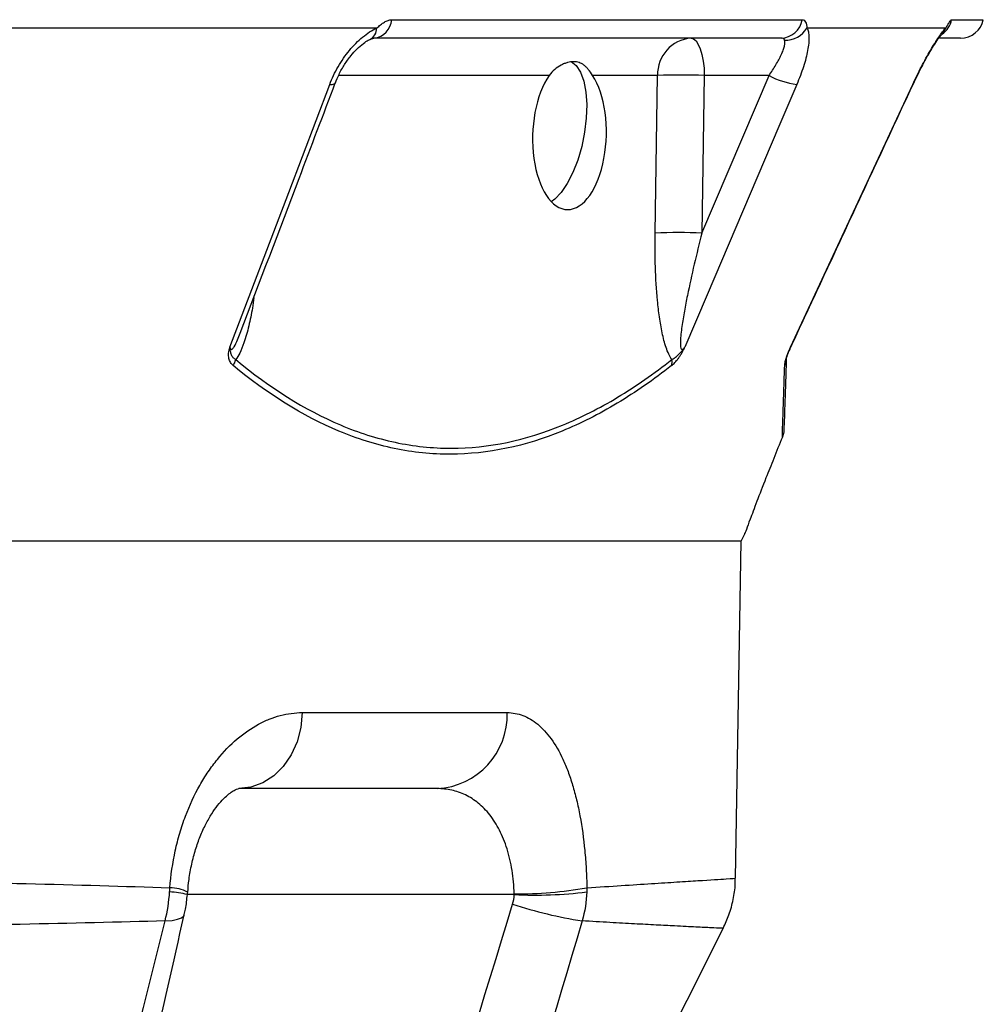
# Model space of a CAD drawing. Header units: millimetres. Extents: x 1316 to 5095, y 766 to 6162.
# Tile 12 of 25: x 2688 to 2937, y 2028 to 2283. Entities that reach past the tile are written whole.
import ezdxf

# ---------------------------------------------------------------- set-up
doc = ezdxf.new("R2010")
doc.units = ezdxf.units.MM
doc.header["$LTSCALE"] = 2

msp = doc.modelspace()

# ---------------------------------------------------------------- linework, layer by layer
at = {"color": 7, "linetype": 'Continuous', "lineweight": 25}
for p, q in [((2780.59, 2280.46), (2682.54, 2280.46)), ((2784.44, 2282.62), (2890.58, 2282.62)), ((2927.66, 2280.46), (2891.78, 2280.46)), ((2885.1, 2277.86), (2779.87, 2277.86)), ((2931.51, 2277.86), (2926.11, 2277.86)), ((2853.19, 2268.21), (2836.4, 2268.21)), ((2852.56, 2227.47), (2853.19, 2268.21)), ((2864.63, 2227.47), (2882, 2268.21)), ((2865.26, 2268.21), (2864.63, 2227.47)), ((2882, 2268.21), (2865.26, 2268.21)), ((2919.24, 2265.88), (2919.57, 2266.59)), ((2874.83, 2147.86), (2875.79, 2149.92)), ((2874.83, 2147.86), (1614.83, 2147.86)), ((2873.31, 2060.69), (2874.83, 2147.86)), ((2761.33, 2103.51), (2814.31, 2103.51)), ((2796.21, 2083.86), (2744.91, 2083.86)), ((2731.65, 2056.47), (2731.73, 2057.35))]:
    msp.add_line(p, q, dxfattribs=at)
at = {"color": 8, "linetype": 'Continuous', "lineweight": 25}
for p, q in [((2929.2, 2282.62), (2937.38, 2282.62)), ((2825.17, 2268.21), (2770.72, 2268.21)), ((2919.14, 2265.88), (2919.23, 2265.89)), ((2816.12, 2056.47), (2731.65, 2056.47))]:
    msp.add_line(p, q, dxfattribs=at)
at = {"color": 7, "linetype": 'Continuous', "lineweight": 25, "flags": 128}
for points in [[(2861.85, 2277.86), (2862.5, 2277.67), (2863.13, 2277.13), (2863.71, 2276.24), (2864.22, 2275.05), (2864.65, 2273.59), (2864.97, 2271.93), (2865.18, 2270.11), (2865.26, 2268.21)], [(2830.86, 2271.82), (2832.12, 2270.79), (2833.23, 2269.07), (2834.08, 2266.74), (2834.62, 2263.9), (2834.85, 2260.67), (2834.75, 2257.16), (2834.32, 2253.51), (2833.58, 2249.86), (2832.56, 2246.35), (2831.3, 2243.11), (2829.85, 2240.28), (2828.26, 2237.95), (2826.6, 2236.22), (2825.71, 2235.57)], [(2742.62, 2197.96), (2757.83, 2237.97), (2768.43, 2265.88)], [(2889.16, 2265.88), (2884.53, 2255.01), (2866, 2211.53), (2860.21, 2197.96)], [(2887.52, 2197.96), (2906.15, 2237.97), (2919.14, 2265.88)], [(2761.33, 2103.51), (2760.97, 2099.66), (2760, 2095.96), (2758.46, 2092.57), (2756.42, 2089.59), (2753.95, 2087.16), (2751.13, 2085.35), (2748.08, 2084.23), (2744.91, 2083.86)], [(2775.84, 1859.86), (2823.47, 1954.77), (2870.12, 2047.75)]]:
    msp.add_lwpolyline(points, dxfattribs=at)
at = {"color": 8, "linetype": 'Continuous', "lineweight": 25, "flags": 128}
for points in [[(2768.43, 2265.88), (2769.09, 2265.89), (2769.56, 2266), (2769.84, 2266.2), (2769.89, 2266.3)], [(2725.89, 2049.69), (2727.69, 2049.81), (2729.12, 2050.08), (2730.14, 2050.47), (2730.72, 2050.98), (2730.84, 2051.28)]]:
    msp.add_lwpolyline(points, dxfattribs=at)
at = {"color": 8, "linetype": 'Continuous', "lineweight": 25}
for centre, radius, start, end in [((2777.22, 2280.48), 3.37, 298.2956, 359.6493), ((2923.1, 2282.24), 4.9, 317.0274, 338.6487), ((2923.32, 2283.83), 6, 305, 348.3402), ((2725.95, 2034.38), 22.81, 75.5246, 87.2479), ((2727.29, 2049.03), 9.19, 61.2969, 91.1413)]:
    msp.add_arc(centre, radius, start, end, dxfattribs=at)
at = {"color": 7, "linetype": 'Continuous', "lineweight": 25}
for centre, radius, start, end in [((2779.32, 2282.97), 5.14, 276.1595, 356.1561), ((2884.95, 2283.56), 5.71, 271.5377, 350.5164), ((2886.27, 2283.7), 6.38, 267.7516, 329.5089), ((2931.51, 2283.86), 6, 270, 348.1058), ((2862.53, 2268.53), 9.35, 94.2201, 182.0086), ((2859.23, 2103.37), 164.95, 87.9027, 92.0973), ((2891.62, 2285.64), 19.91, 241.1079, 262.9204), ((2858.59, 2062.63), 164.95, 87.9027, 92.0973), ((2896.39, 2193.19), 9.98, 155.185, 157.2652), ((2739.62, 2195.84), 4.65, 325.6317, 346.6502), ((2853.29, 2194.12), 3.63, 345.6426, 10.3068), ((2882.98, 2194.9), 3.49, 331.244, 357.9215), ((2795.23, 2102.92), 19.08, 272.9315, 1.7795), ((2817.25, 2158.45), 101.77, 269.3621, 279.9829), ((2821.5, 2165.6), 109.26, 267.1795, 277.0355), ((2849.77, 2156.68), 108.19, 251.655, 261.441)]:
    msp.add_arc(centre, radius, start, end, dxfattribs=at)
msp.add_ellipse((2830.41, 2252.71), major_axis=(0.62, 19.17), ratio=0.496838, start_param=0.645388, end_param=5.669752, dxfattribs=at)
for points, knots in [([(2768.43, 2265.88), (2769.02, 2267.45), (2769.75, 2268.97), (2771.04, 2271.2), (2771.5, 2271.94), (2772.47, 2273.34), (2772.98, 2274.02), (2774.04, 2275.31), (2774.59, 2275.92), (2775.75, 2277.1), (2776.34, 2277.63), (2777.53, 2278.62), (2778.14, 2279.06), (2779.36, 2279.84), (2779.98, 2280.18), (2780.59, 2280.46)], [0, 0, 0, 0, 0.25, 0.25, 0.375, 0.375, 0.5, 0.5, 0.625, 0.625, 0.75, 0.75, 0.875, 0.875, 1, 1, 1, 1]), ([(2780.59, 2280.46), (2780.92, 2280.76), (2781.25, 2281.05), (2781.9, 2281.57), (2782.23, 2281.81), (2782.87, 2282.2), (2783.19, 2282.35), (2783.82, 2282.56), (2784.13, 2282.62), (2784.44, 2282.62)], [0, 0, 0, 0, 0.25, 0.25, 0.5, 0.5, 0.75, 0.75, 1, 1, 1, 1]), ([(2891.78, 2280.46), (2891.94, 2280.18), (2892.07, 2279.85), (2892.25, 2279.07), (2892.3, 2278.62), (2892.33, 2277.63), (2892.31, 2277.09), (2892.19, 2275.94), (2892.1, 2275.32), (2891.73, 2273.36), (2891.37, 2271.96), (2890.41, 2268.97), (2889.83, 2267.44), (2889.16, 2265.88)], [0, 0, 0, 0, 0.125, 0.125, 0.25, 0.25, 0.375, 0.375, 0.5, 0.5, 0.75, 0.75, 1, 1, 1, 1]), ([(2890.58, 2282.62), (2890.76, 2282.62), (2890.92, 2282.57), (2891.22, 2282.35), (2891.35, 2282.2), (2891.56, 2281.81), (2891.64, 2281.57), (2891.76, 2281.05), (2891.78, 2280.76), (2891.78, 2280.46)], [0, 0, 0, 0, 0.25, 0.25, 0.5, 0.5, 0.75, 0.75, 1, 1, 1, 1]), ([(2919.14, 2265.88), (2919.87, 2267.45), (2920.62, 2268.97), (2921.77, 2271.2), (2922.17, 2271.94), (2922.94, 2273.34), (2923.32, 2274.02), (2924.07, 2275.31), (2924.45, 2275.92), (2925.18, 2277.1), (2925.53, 2277.63), (2926.2, 2278.62), (2926.52, 2279.06), (2927.13, 2279.84), (2927.41, 2280.18), (2927.66, 2280.46)], [0, 0, 0, 0, 0.25, 0.25, 0.375, 0.375, 0.5, 0.5, 0.625, 0.625, 0.75, 0.75, 0.875, 0.875, 1, 1, 1, 1]), ([(2927.66, 2280.46), (2927.86, 2280.76), (2928.04, 2281.05), (2928.35, 2281.57), (2928.49, 2281.81), (2928.73, 2282.2), (2928.84, 2282.35), (2929.04, 2282.56), (2929.12, 2282.62), (2929.2, 2282.62)], [0, 0, 0, 0, 0.25, 0.25, 0.5, 0.5, 0.75, 0.75, 1, 1, 1, 1]), ([(2778.83, 2277.51), (2778.98, 2277.58), (2779.4, 2277.77), (2779.8, 2277.86), (2779.82, 2277.85), (2779.84, 2277.85)], [0, 0, 0, 0, 0.20421, 0.569745, 1, 1, 1, 1]), ([(2886.02, 2277.32), (2885.96, 2277.49), (2885.83, 2277.63), (2885.5, 2277.81), (2885.31, 2277.86), (2885.1, 2277.86)], [0, 0, 0, 0, 0.5, 0.5, 1, 1, 1, 1]), ([(2920.42, 2268.38), (2920.92, 2269.36), (2921.89, 2271.29), (2923.3, 2273.81), (2924.58, 2275.96), (2925.6, 2277.5), (2926.37, 2278.54), (2926.59, 2278.79), (2926.69, 2278.9)], [0, 0, 0, 0, 0.201911, 0.399455, 0.570217, 0.749501, 0.884728, 1, 1, 1, 1]), ([(2926.66, 2278.87), (2926.71, 2278.92), (2926.88, 2279.11), (2926.97, 2279.19), (2926.92, 2279.15), (2926.92, 2279.15)], [0, 0, 0, 0, 0.254777, 0.998412, 1, 1, 1, 1]), ([(2769.9, 2266.28), (2770.2, 2267.02), (2770.84, 2268.62), (2772.22, 2271.04), (2773.81, 2273.26), (2775.5, 2275.13), (2777.05, 2276.46), (2778.23, 2277.25), (2778.69, 2277.43), (2778.82, 2277.48)], [0, 0, 0, 0, 0.151486, 0.330626, 0.50685, 0.65833, 0.8151, 0.94481, 1, 1, 1, 1]), ([(2882, 2268.21), (2882.64, 2269.14), (2883.23, 2270.06), (2884.3, 2271.87), (2884.76, 2272.73), (2885.33, 2273.95), (2885.49, 2274.35), (2885.77, 2275.09), (2885.88, 2275.44), (2886.04, 2276.09), (2886.09, 2276.39), (2886.11, 2276.91), (2886.09, 2277.13), (2886.02, 2277.32)], [0, 0, 0, 0, 0.25, 0.25, 0.5, 0.5, 0.625, 0.625, 0.75, 0.75, 0.875, 0.875, 1, 1, 1, 1]), ([(2836.4, 2268.21), (2836.01, 2268.8), (2835.64, 2269.32), (2835.08, 2269.99), (2834.9, 2270.19), (2834.52, 2270.56), (2834.32, 2270.73), (2833.73, 2271.18), (2833.32, 2271.4), (2832.66, 2271.62), (2832.43, 2271.67), (2831.95, 2271.75), (2831.71, 2271.77), (2830.96, 2271.76), (2830.43, 2271.69), (2829.62, 2271.47), (2829.34, 2271.37), (2828.79, 2271.15), (2828.5, 2271.02), (2827.67, 2270.57), (2827.12, 2270.21), (2826.08, 2269.32), (2825.6, 2268.81), (2825.17, 2268.21)], [0, 0, 0, 0, 0.125, 0.125, 0.1875, 0.1875, 0.25, 0.25, 0.375, 0.375, 0.4375, 0.4375, 0.5, 0.5, 0.625, 0.625, 0.6875, 0.6875, 0.75, 0.75, 0.875, 0.875, 1, 1, 1, 1]), ([(2919.23, 2265.88), (2919.62, 2266.73), (2920.01, 2267.58), (2920.42, 2268.38), (2920.42, 2268.38)], [0, 0, 0, 0, 0.999983, 1, 1, 1, 1]), ([(2745.3, 2201.56), (2750.37, 2214.91), (2758.57, 2236.49), (2766.76, 2258.06), (2769.88, 2266.29)], [0, 0, 0, 0, 0.618735, 1, 1, 1, 1]), ([(2887.35, 2197.42), (2894.15, 2212.01), (2904.78, 2234.83), (2915.39, 2257.66), (2919.22, 2265.89)], [0, 0, 0, 0, 0.639597, 1, 1, 1, 1]), ([(2856.86, 2194.77), (2856.57, 2195.18), (2856.3, 2195.66), (2855.81, 2196.71), (2855.58, 2197.28), (2855.18, 2198.48), (2855, 2199.1), (2854.66, 2200.38), (2854.51, 2201.03), (2854.09, 2203.02), (2853.85, 2204.38), (2853.46, 2207.17), (2853.29, 2208.59), (2852.88, 2212.88), (2852.71, 2215.77), (2852.53, 2221.59), (2852.51, 2224.52), (2852.56, 2227.47)], [0, 0, 0, 0, 0.0625, 0.0625, 0.125, 0.125, 0.1875, 0.1875, 0.25, 0.25, 0.375, 0.375, 0.5, 0.5, 0.75, 0.75, 1, 1, 1, 1]), ([(2864.63, 2227.47), (2863.94, 2224.78), (2863.28, 2222.08), (2862.03, 2216.7), (2861.43, 2214.01), (2860.61, 2209.99), (2860.35, 2208.65), (2859.87, 2205.98), (2859.65, 2204.65), (2859.37, 2202.66), (2859.28, 2202.01), (2859.14, 2200.7), (2859.09, 2200.06), (2859.06, 2199.12), (2859.06, 2198.82), (2859.1, 2198.23), (2859.13, 2197.95), (2859.25, 2197.62), (2859.3, 2197.52), (2859.44, 2197.4), (2859.53, 2197.38), (2859.72, 2197.45), (2859.83, 2197.53), (2860.02, 2197.72), (2860.12, 2197.83), (2860.21, 2197.96)], [0, 0, 0, 0, 0.25, 0.25, 0.5, 0.5, 0.625, 0.625, 0.75, 0.75, 0.8125, 0.8125, 0.875, 0.875, 0.90625, 0.90625, 0.9375, 0.9375, 0.953125, 0.953125, 0.96875, 0.96875, 0.984375, 0.984375, 1, 1, 1, 1]), ([(2743.45, 2193.22), (2743.19, 2193.44), (2742.97, 2193.69), (2742.6, 2194.31), (2742.45, 2194.68), (2742.28, 2195.49), (2742.25, 2195.95), (2742.32, 2196.68), (2742.36, 2196.93), (2742.48, 2197.44), (2742.55, 2197.7), (2742.62, 2197.96)], [0, 0, 0, 0, 0.25, 0.25, 0.5, 0.5, 0.75, 0.75, 0.875, 0.875, 1, 1, 1, 1]), ([(2744.14, 2194.77), (2743.9, 2194.88), (2743.68, 2195.03), (2743.31, 2195.43), (2743.15, 2195.67), (2742.92, 2196.24), (2742.85, 2196.56), (2742.75, 2197.06), (2742.72, 2197.22), (2742.66, 2197.58), (2742.64, 2197.76), (2742.62, 2197.96)], [0, 0, 0, 0, 0.25, 0.25, 0.5, 0.5, 0.75, 0.75, 0.875, 0.875, 1, 1, 1, 1]), ([(2856.81, 2193.22), (2857.08, 2193.44), (2857.36, 2193.7), (2857.8, 2194.16), (2857.95, 2194.33), (2858.25, 2194.69), (2858.4, 2194.88), (2858.7, 2195.29), (2858.84, 2195.5), (2859.14, 2195.96), (2859.29, 2196.19), (2859.57, 2196.68), (2859.7, 2196.93), (2859.96, 2197.44), (2860.09, 2197.7), (2860.21, 2197.96)], [0, 0, 0, 0, 0.25, 0.25, 0.375, 0.375, 0.5, 0.5, 0.625, 0.625, 0.75, 0.75, 0.875, 0.875, 1, 1, 1, 1]), ([(2856.86, 2194.77), (2857.11, 2194.88), (2857.37, 2195.03), (2857.92, 2195.43), (2858.2, 2195.67), (2858.78, 2196.24), (2859.08, 2196.56), (2859.52, 2197.06), (2859.66, 2197.22), (2859.94, 2197.58), (2860.08, 2197.76), (2860.21, 2197.96)], [0, 0, 0, 0, 0.25, 0.25, 0.5, 0.5, 0.75, 0.75, 0.875, 0.875, 1, 1, 1, 1]), ([(2886.04, 2193.22), (2886.04, 2193.44), (2886.08, 2193.69), (2886.2, 2194.31), (2886.29, 2194.68), (2886.54, 2195.49), (2886.69, 2195.95), (2886.98, 2196.68), (2887.08, 2196.93), (2887.29, 2197.44), (2887.41, 2197.7), (2887.52, 2197.96)], [0, 0, 0, 0, 0.25, 0.25, 0.5, 0.5, 0.75, 0.75, 0.875, 0.875, 1, 1, 1, 1]), ([(2886.46, 2194.77), (2886.47, 2194.88), (2886.49, 2195.03), (2886.59, 2195.43), (2886.67, 2195.67), (2886.87, 2196.24), (2887, 2196.56), (2887.2, 2197.06), (2887.26, 2197.22), (2887.39, 2197.58), (2887.45, 2197.76), (2887.52, 2197.96)], [0, 0, 0, 0, 0.25, 0.25, 0.5, 0.5, 0.75, 0.75, 0.875, 0.875, 1, 1, 1, 1]), ([(2744.14, 2194.77), (2752.93, 2187.51), (2761.95, 2181.78), (2775.86, 2175.9), (2780.56, 2174.4), (2787.73, 2172.88), (2790.13, 2172.49), (2794.98, 2171.98), (2797.4, 2171.85), (2809.48, 2171.85), (2819.07, 2173.9), (2833.36, 2179.75), (2838.1, 2182.16), (2845.2, 2186.44), (2847.55, 2187.97), (2852.23, 2191.23), (2854.55, 2192.95), (2856.86, 2194.77)], [0, 0, 0, 0, 0.25, 0.25, 0.375, 0.375, 0.4375, 0.4375, 0.5, 0.5, 0.75, 0.75, 0.875, 0.875, 0.9375, 0.9375, 1, 1, 1, 1]), ([(2856.81, 2193.22), (2854.5, 2191.41), (2852.17, 2189.69), (2847.49, 2186.44), (2845.13, 2184.91), (2838.03, 2180.64), (2833.27, 2178.23), (2818.96, 2172.38), (2809.35, 2170.33), (2797.25, 2170.3), (2794.82, 2170.42), (2789.96, 2170.91), (2787.54, 2171.29), (2782.72, 2172.29), (2780.32, 2172.92), (2775.54, 2174.42), (2773.17, 2175.29), (2761.4, 2180.21), (2752.3, 2185.96), (2743.45, 2193.22)], [0, 0, 0, 0, 0.0625, 0.0625, 0.125, 0.125, 0.25, 0.25, 0.5, 0.5, 0.5625, 0.5625, 0.625, 0.625, 0.6875, 0.6875, 0.75, 0.75, 1, 1, 1, 1]), ([(2885.44, 2174.73), (2885.47, 2175.7), (2885.5, 2176.83), (2885.59, 2179.37), (2885.63, 2180.78), (2885.73, 2183.89), (2885.79, 2185.58), (2885.91, 2189.22), (2885.97, 2191.16), (2886.04, 2193.22)], [0, 0, 0, 0, 0.25, 0.25, 0.5, 0.5, 0.75, 0.75, 1, 1, 1, 1]), ([(2885.44, 2174.73), (2884.67, 2172.86), (2883.14, 2169.08), (2880.88, 2163.36), (2878.73, 2157.81), (2877.03, 2153.3), (2876.06, 2150.69), (2875.68, 2149.64), (2875.77, 2149.9), (2875.78, 2149.92)], [0, 0, 0, 0, 0.128935, 0.259687, 0.444517, 0.635528, 0.807648, 0.985142, 1, 1, 1, 1]), ([(2727.11, 2058.22), (2727.36, 2061.5), (2727.83, 2064.69), (2728.85, 2069.34), (2729.24, 2070.86), (2729.9, 2073.12), (2730.14, 2073.86), (2730.63, 2075.33), (2730.88, 2076.05), (2732.22, 2079.6), (2733.45, 2082.24), (2735.53, 2085.93), (2736.27, 2087.12), (2737.79, 2089.36), (2738.57, 2090.42), (2741, 2093.42), (2742.71, 2095.18), (2746.3, 2098.23), (2748.13, 2099.49), (2750.92, 2101), (2751.86, 2101.44), (2753.75, 2102.19), (2754.7, 2102.51), (2757.56, 2103.26), (2759.45, 2103.51), (2761.33, 2103.51)], [0, 0, 0, 0, 0.125, 0.125, 0.1875, 0.1875, 0.21875, 0.21875, 0.25, 0.25, 0.375, 0.375, 0.4375, 0.4375, 0.5, 0.5, 0.625, 0.625, 0.75, 0.75, 0.8125, 0.8125, 0.875, 0.875, 1, 1, 1, 1]), ([(2814.31, 2103.51), (2815.71, 2103.51), (2817.07, 2103.26), (2819.7, 2102.27), (2820.97, 2101.52), (2822.81, 2100), (2823.41, 2099.43), (2824.57, 2098.17), (2825.13, 2097.48), (2826.75, 2095.23), (2827.76, 2093.48), (2828.93, 2090.96), (2829.16, 2090.43), (2829.61, 2089.37), (2829.82, 2088.82), (2830.45, 2087.14), (2830.84, 2085.97), (2831.58, 2083.53), (2831.92, 2082.26), (2832.56, 2079.61), (2832.85, 2078.23), (2833.65, 2073.93), (2834.06, 2070.95), (2834.51, 2066.3), (2834.63, 2064.72), (2834.81, 2061.51), (2834.87, 2059.87), (2834.9, 2058.22)], [0, 0, 0, 0, 0.125, 0.125, 0.25, 0.25, 0.3125, 0.3125, 0.375, 0.375, 0.5, 0.5, 0.53125, 0.53125, 0.5625, 0.5625, 0.625, 0.625, 0.6875, 0.6875, 0.75, 0.75, 0.875, 0.875, 0.9375, 0.9375, 1, 1, 1, 1]), ([(2731.73, 2057.09), (2731.83, 2058.19), (2732.03, 2060.67), (2732.73, 2064.4), (2733.71, 2068.15), (2734.95, 2071.62), (2736.38, 2074.74), (2737.91, 2077.41), (2739.5, 2079.63), (2741.06, 2081.38), (2742.41, 2082.56), (2743.59, 2083.36), (2744.46, 2083.76), (2744.85, 2083.85), (2744.88, 2083.86), (2744.89, 2083.86)], [0, 0, 0, 0, 0.057946, 0.130975, 0.204193, 0.275274, 0.351615, 0.425717, 0.499074, 0.578795, 0.65579, 0.733636, 0.82307, 0.913909, 1, 1, 1, 1]), ([(2816.12, 2056.68), (2816.09, 2057.72), (2816.03, 2058.76), (2815.84, 2060.78), (2815.72, 2061.77), (2815.41, 2063.7), (2815.22, 2064.65), (2814.79, 2066.5), (2814.55, 2067.41), (2813.72, 2070.05), (2813.06, 2071.65), (2811.94, 2073.84), (2811.54, 2074.53), (2810.7, 2075.86), (2810.26, 2076.49), (2808.87, 2078.25), (2807.88, 2079.25), (2806.31, 2080.53), (2805.78, 2080.92), (2804.67, 2081.62), (2804.1, 2081.94), (2802.36, 2082.78), (2801.17, 2083.19), (2798.74, 2083.73), (2797.49, 2083.86), (2796.21, 2083.86)], [0, 0, 0, 0, 0.0625, 0.0625, 0.125, 0.125, 0.1875, 0.1875, 0.25, 0.25, 0.375, 0.375, 0.4375, 0.4375, 0.5, 0.5, 0.625, 0.625, 0.6875, 0.6875, 0.75, 0.75, 0.875, 0.875, 1, 1, 1, 1]), ([(2352.61, 2058.22), (2370.7, 2058.64), (2388.58, 2059), (2423.94, 2059.62), (2441.41, 2059.87), (2467.31, 2060.18), (2475.89, 2060.27), (2488.68, 2060.38), (2492.93, 2060.42), (2501.41, 2060.48), (2505.64, 2060.51), (2526.65, 2060.64), (2543.01, 2060.69), (2574.85, 2060.69), (2590.32, 2060.64), (2620.4, 2060.44), (2635, 2060.29), (2652.69, 2060.03), (2656.2, 2059.98), (2663.16, 2059.86), (2666.61, 2059.8), (2676.83, 2059.61), (2683.48, 2059.47), (2702.98, 2059), (2715.35, 2058.64), (2727.11, 2058.22)], [0, 0, 0, 0, 0.125, 0.125, 0.25, 0.25, 0.3125, 0.3125, 0.34375, 0.34375, 0.375, 0.375, 0.5, 0.5, 0.625, 0.625, 0.75, 0.75, 0.78125, 0.78125, 0.8125, 0.8125, 0.875, 0.875, 1, 1, 1, 1]), ([(2870.13, 2047.75), (2870.66, 2048.91), (2871.78, 2051.3), (2872.79, 2055.19), (2873.32, 2058.37), (2873.27, 2060.21), (2873.26, 2060.68)], [0, 0, 0, 0, 0.283949, 0.588486, 0.894621, 1, 1, 1, 1]), ([(2730.82, 2051.29), (2730.93, 2051.76), (2731.34, 2053.45), (2731.51, 2055.2), (2731.63, 2056.46)], [0, 0, 0, 0, 0.277724, 1, 1, 1, 1]), ([(2725.89, 2049.69), (2714, 2049.33), (2701.51, 2049.03), (2681.88, 2048.65), (2675.19, 2048.54), (2664.93, 2048.4), (2661.47, 2048.35), (2654.49, 2048.26), (2650.97, 2048.22), (2633.25, 2048.04), (2618.65, 2047.93), (2588.62, 2047.79), (2573.19, 2047.75), (2541.5, 2047.75), (2525.25, 2047.79), (2504.4, 2047.88), (2500.21, 2047.9), (2491.8, 2047.94), (2487.58, 2047.97), (2474.9, 2048.05), (2466.38, 2048.12), (2440.7, 2048.34), (2423.37, 2048.53), (2388.3, 2049.03), (2370.56, 2049.33), (2352.6, 2049.69)], [0, 0, 0, 0, 0.125, 0.125, 0.1875, 0.1875, 0.21875, 0.21875, 0.25, 0.25, 0.375, 0.375, 0.5, 0.5, 0.625, 0.625, 0.65625, 0.65625, 0.6875, 0.6875, 0.75, 0.75, 0.875, 0.875, 1, 1, 1, 1]), ([(2697.11, 1906.15), (2702.81, 1930.35), (2714.15, 1978.53), (2725.3, 2026.96), (2730.81, 2051.16), (2730.84, 2051.28)], [0, 0, 0, 0, 0.501177, 0.997581, 1, 1, 1, 1])]:
    msp.add_open_spline(points, degree=3, knots=knots, dxfattribs=at)
at = {"color": 8, "linetype": 'Continuous', "lineweight": 25}
for points, knots in [([(2748.81, 2210.81), (2748.7, 2209.9), (2748.39, 2207.39), (2747.54, 2203.43), (2746.46, 2199.5), (2745.31, 2196.52), (2744.49, 2195.3), (2744.14, 2194.77)], [0, 0, 0, 0, 0.150037, 0.413441, 0.681215, 0.860888, 1, 1, 1, 1]), ([(2742.62, 2197.96), (2742.66, 2197.8), (2742.73, 2197.56), (2742.91, 2197.4), (2743.06, 2197.39), (2743.24, 2197.48), (2743.46, 2197.7), (2743.99, 2198.45), (2744.61, 2199.79), (2745.07, 2201), (2745.29, 2201.57)], [0, 0, 0, 0, 0.107867, 0.162381, 0.217308, 0.242908, 0.320439, 0.399582, 0.719229, 1, 1, 1, 1]), ([(2887.52, 2197.96), (2887.47, 2197.8), (2887.4, 2197.57), (2887.35, 2197.41), (2887.35, 2197.42), (2887.35, 2197.42)], [0, 0, 0, 0, 0.595491, 0.896441, 1, 1, 1, 1]), ([(2834.9, 2058.22), (2841.22, 2058.64), (2846.78, 2059), (2853.97, 2059.47), (2856.18, 2059.61), (2859.19, 2059.8), (2860.15, 2059.86), (2861.97, 2059.98), (2862.82, 2060.03), (2866.85, 2060.29), (2869.26, 2060.44), (2872.49, 2060.64), (2873.31, 2060.69), (2873.31, 2060.69)], [0, 0, 0, 0, 0.25, 0.25, 0.375, 0.375, 0.4375, 0.4375, 0.5, 0.5, 0.75, 0.75, 1, 1, 1, 1]), ([(2870.12, 2047.75), (2869.97, 2047.76), (2869.67, 2047.77), (2867.25, 2047.89), (2863.35, 2048.07), (2858.39, 2048.32), (2852.91, 2048.6), (2847.32, 2048.9), (2840.99, 2049.25), (2836.11, 2049.54), (2833.67, 2049.69)], [0, 0, 0, 0, 0.145656, 0.291478, 0.43871, 0.585941, 0.689196, 0.79245, 0.896225, 1, 1, 1, 1])]:
    msp.add_open_spline(points, degree=3, knots=knots, dxfattribs=at)
at = {"color": 7, "linetype": 'Continuous', "lineweight": 25}
for points in [[(2886.46, 2194.77), (2886.18, 2186.71), (2885.97, 2180.5), (2885.83, 2176.57)], [(2885.83, 2176.57), (2885.81, 2175.94), (2885.68, 2175.32), (2885.44, 2174.73)], [(2725.89, 2049.69), (2726.49, 2052.12), (2726.88, 2054.61), (2727.05, 2057.16)], [(2727.05, 2057.16), (2727.07, 2057.51), (2727.09, 2057.87), (2727.11, 2058.22)], [(2815.72, 2053.98), (2815.96, 2054.79), (2816.1, 2055.62), (2816.12, 2056.47)], [(2816.12, 2056.47), (2816.12, 2056.54), (2816.12, 2056.61), (2816.12, 2056.68)], [(2834.88, 2057.16), (2834.79, 2054.61), (2834.38, 2052.12), (2833.67, 2049.69)], [(2834.9, 2058.22), (2834.9, 2057.87), (2834.89, 2057.51), (2834.88, 2057.16)], [(2768.91, 1904.73), (2784.91, 1954.35), (2800.51, 2004.11), (2815.72, 2053.98)], [(2689.25, 1906.98), (2701.78, 1954.38), (2714.01, 2001.95), (2725.89, 2049.69)], [(2833.67, 2049.69), (2819.62, 2001.95), (2805.09, 1954.38), (2790, 1906.98)]]:
    msp.add_open_spline(points, degree=3, dxfattribs=at)

doc.saveas('drawing.dxf')
